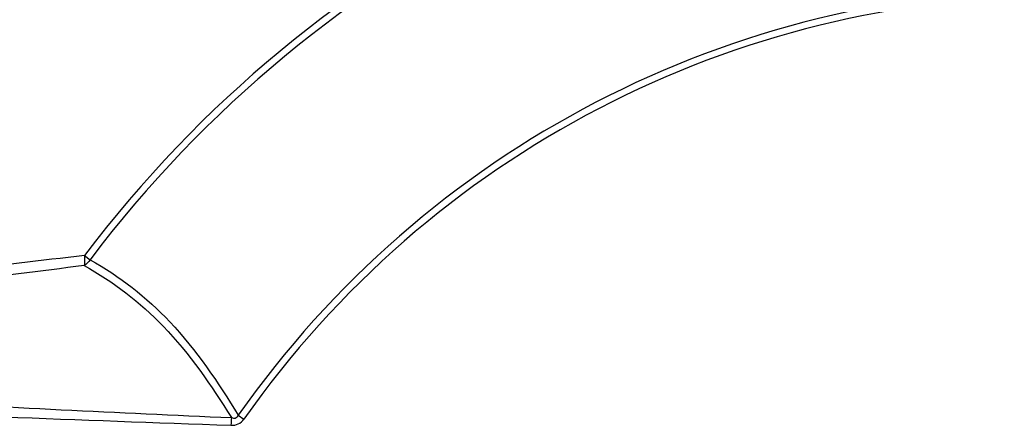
# Model space of a CAD drawing. Header units: millimetres. Extents: x 0 to 420, y -341 to 792.
# Tile 225 of 256: x 147.87 to 168.46, y 236.99 to 245.48. Entities that reach past the tile are written whole.
import ezdxf

# ---------------------------------------------------------------- set-up
doc = ezdxf.new("R2010")
doc.units = ezdxf.units.MM
doc.header["$LTSCALE"] = 23.1
doc.layers.get('0').update_dxf_attribs({"linetype": 'CONTINUOUS'})

msp = doc.modelspace()

# ---------------------------------------------------------------- linework, layer by layer
at = {"color": 7, "linetype": 'Continuous'}
for p, q in [((149.2252, 240.5409), (149.3415, 240.4531)), ((152.4408, 237.1972), (152.5587, 237.1144))]:
    msp.add_line(p, q, dxfattribs=at)
for centre, radius, start, end in [((169.5758, 225.1778), 34.4954, 26.12966, 153.87034), ((169.5758, 225.1778), 34.4607, 26.17495, 153.82505), ((169.5758, 225.1778), 33.9916, 26.73189, 153.26811), ((169.5758, 225.1778), 33.9769, 26.7445, 153.2555), ((169.5758, 225.1778), 33.8792, 26.67945, 153.32055), ((169.5758, 225.1778), 33.7947, 26.74032, 153.25969), ((169.5758, 225.1778), 33.3914, 27.08673, 152.91327), ((169.5758, 225.1778), 32.2456, 26.92892, 153.07108), ((169.5758, 225.1778), 31.3712, 27.38404, 152.61458), ((169.5758, 225.1778), 31.2068, 27.38566, 152.61434), ((169.5758, 225.1778), 25.4985, 37.04527, 142.95015), ((169.5758, 225.1778), 25.3528, 37.04527, 142.95016), ((169.5758, 225.1778), 20.9303, 35.04453, 144.95227), ((169.5758, 225.1778), 20.7861, 35.04453, 144.95227), ((168.4554, 73.3564), 168.2868, 96.561554, 98.432731), ((172.0608, 54.0552), 187.6688, 96.991841, 98.677006), ((192.0594, 1382.318), 1146.0207, 267.5357182, 268.0111669)]:
    msp.add_arc(centre, radius, start, end, dxfattribs=at)
for points, knots in [([(149.2252, 240.5409), (149.2265, 240.5202), (149.2292, 240.4494), (149.2271, 240.3775), (149.2162, 240.3284)], [0, 0, 0, 0, 0.2916442, 1, 1, 1, 1]), ([(149.2162, 240.3284), (149.8282, 239.9977), (151.0281, 239.0633), (151.8761, 237.8222), (152.2963, 237.1482)], [0, 0, 0, 0, 0.4668937, 1, 1, 1, 1]), ([(149.3415, 240.4531), (149.9592, 240.1132), (151.1678, 239.1521), (152.0187, 237.8857), (152.4408, 237.1972)], [0, 0, 0, 0, 0.4661144, 1, 1, 1, 1]), ([(142.8162, 237.6342), (143.604, 237.5901), (146.7631, 237.4112), (149.9231, 237.2472), (152.2963, 237.1482)], [0, 0, 0, 0, 0.2493444, 1, 1, 1, 1]), ([(152.2871, 236.9876), (152.3388, 236.9859), (152.4458, 237.0005), (152.5291, 237.0721), (152.5587, 237.1144)], [0, 0, 0, 0, 0.5003596, 1, 1, 1, 1]), ([(152.2963, 237.1482), (152.3228, 237.1389), (152.3832, 237.1231), (152.4308, 237.171), (152.4408, 237.1972)], [0, 0, 0, 0, 0.5008965, 1, 1, 1, 1])]:
    msp.add_open_spline(points, degree=3, knots=knots, dxfattribs=at)
for points in [[(149.3415, 240.4531), (149.3091, 240.4039), (149.2662, 240.3596), (149.2162, 240.3284)], [(152.2963, 237.1482), (152.292, 237.0948), (152.2891, 237.0412), (152.2871, 236.9876)]]:
    msp.add_open_spline(points, degree=3, dxfattribs=at)

doc.saveas('drawing.dxf')
